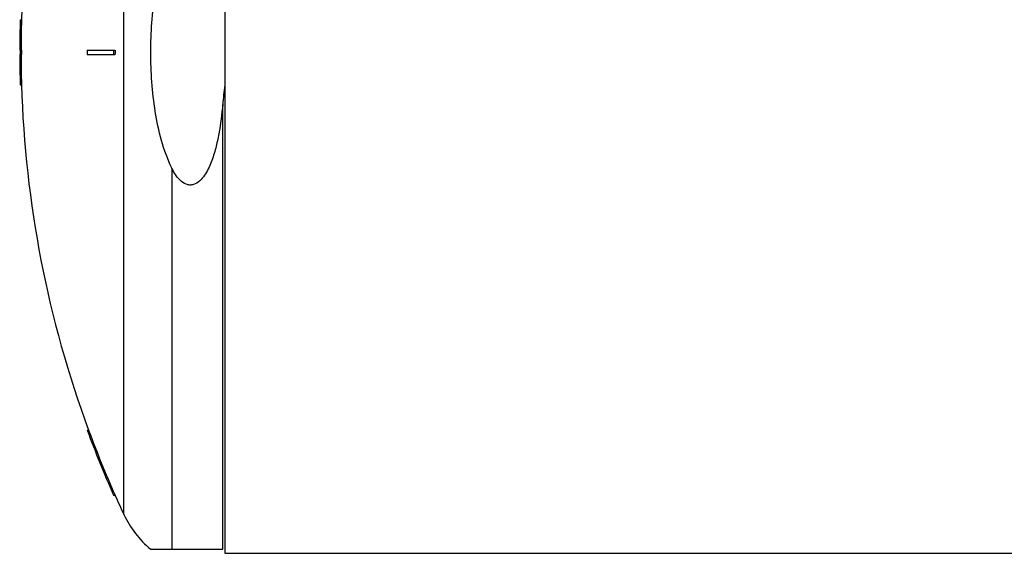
# Model space of a CAD drawing. Header units: millimetres. Extents: x 0 to 297, y 0 to 210.
# Tile 14 of 21: x 207 to 230, y 142 to 154. Entities that reach past the tile are written whole.
import ezdxf

# ---------------------------------------------------------------- set-up
doc = ezdxf.new("R2010")
doc.units = ezdxf.units.MM
doc.header["$LTSCALE"] = 16.335
doc.layers.get('0').update_dxf_attribs({"linetype": 'CONTINUOUS'})
doc.layers.add('AXES_REF', color=7, linetype='CONTINUOUS')

msp = doc.modelspace()

# ---------------------------------------------------------------- linework, layer by layer
at = {"color": 7, "linetype": 'Continuous'}
for p, q in [((211.65, 164.707), (211.65, 141.567)), ((206.928, 153.887), (206.958, 153.887)), ((206.917, 153.187), (206.958, 153.187)), ((206.917, 153.087), (206.958, 153.087)), ((208.476, 153.187), (209.117, 153.187)), ((208.476, 153.087), (209.117, 153.087)), ((206.928, 152.387), (206.958, 152.387)), ((208.476, 144.412), (208.508, 144.412)), ((209.085, 142.912), (209.117, 142.912)), ((209.943, 141.662), (211.605, 141.662)), ((211.65, 141.567), (247.65, 141.567))]:
    msp.add_line(p, q, dxfattribs=at)
at = {"color": 9, "linetype": 'Continuous'}
for p, q in [((211.605, 141.662), (211.605, 151.932)), ((210.43, 150.462), (210.43, 141.662))]:
    msp.add_line(p, q, dxfattribs=at)
at = {"color": 7, "linetype": 'Continuous'}
for radius, start, end in [(25.203, 178.2948, 179.8863), (25.173, 178.2927, 179.8862), (25.203, 180.1137, 181.7052), (25.192, 179.8863, 180.1137), (25.173, 180.1138, 181.7073), (25.162, 179.8861, 180.1139), (23.645, 179.8788, 180.1212), (23.036, 179.8756, 180.1244), (23.003, 179.8755, 180.1245), (25.203, 200.254, 203.9349), (25.173, 200.2792, 203.9652)]:
    msp.add_arc((232.121, 153.137), radius, start, end, dxfattribs=at)
for points, knots in [([(209.943, 153.137), (209.943, 153.593), (209.99, 154.28), (210.177, 155.174), (210.33, 155.607), (210.43, 155.812)], [0, 0, 0, 0, 0.499966, 0.750074, 1, 1, 1, 1]), ([(210.43, 150.462), (210.33, 150.667), (210.177, 151.1), (209.99, 151.994), (209.943, 152.681), (209.943, 153.137)], [0, 0, 0, 0, 0.249926, 0.500034, 1, 1, 1, 1]), ([(211.605, 151.932), (211.584, 151.706), (211.542, 151.368), (211.447, 150.924), (211.346, 150.599), (211.224, 150.34), (211.081, 150.163), (210.958, 150.083), (210.844, 150.068), (210.732, 150.091), (210.614, 150.177), (210.509, 150.312), (210.455, 150.411), (210.43, 150.462)], [0, 0, 0, 0, 0.250391, 0.375603, 0.500775, 0.625756, 0.688244, 0.750356, 0.781544, 0.812739, 0.87492, 0.937423, 1, 1, 1, 1])]:
    msp.add_open_spline(points, degree=3, knots=knots, dxfattribs=at)
msp.add_open_spline([(211.65, 152.379), (211.634, 152.23), (211.618, 152.081), (211.605, 151.932)], degree=3, dxfattribs=at)
at = {"layer": 'AXES_REF', "color": 9, "linetype": 'Continuous'}
msp.add_line((209.323, 142.462), (209.323, 163.813), dxfattribs=at)
at = {"layer": 'AXES_REF', "color": 7, "linetype": 'Continuous'}
for centre, radius, start, end in [((232.121, 153.137), 25.174, 159.7208, 178.2927), ((232.121, 153.137), 25.174, 181.7073, 200.2792), ((232.121, 153.137), 25.174, 203.9651, 205.0919), ((211.406, 143.437), 2.3, 205.0919, 230.5103)]:
    msp.add_arc(centre, radius, start, end, dxfattribs=at)

doc.saveas('drawing.dxf')
